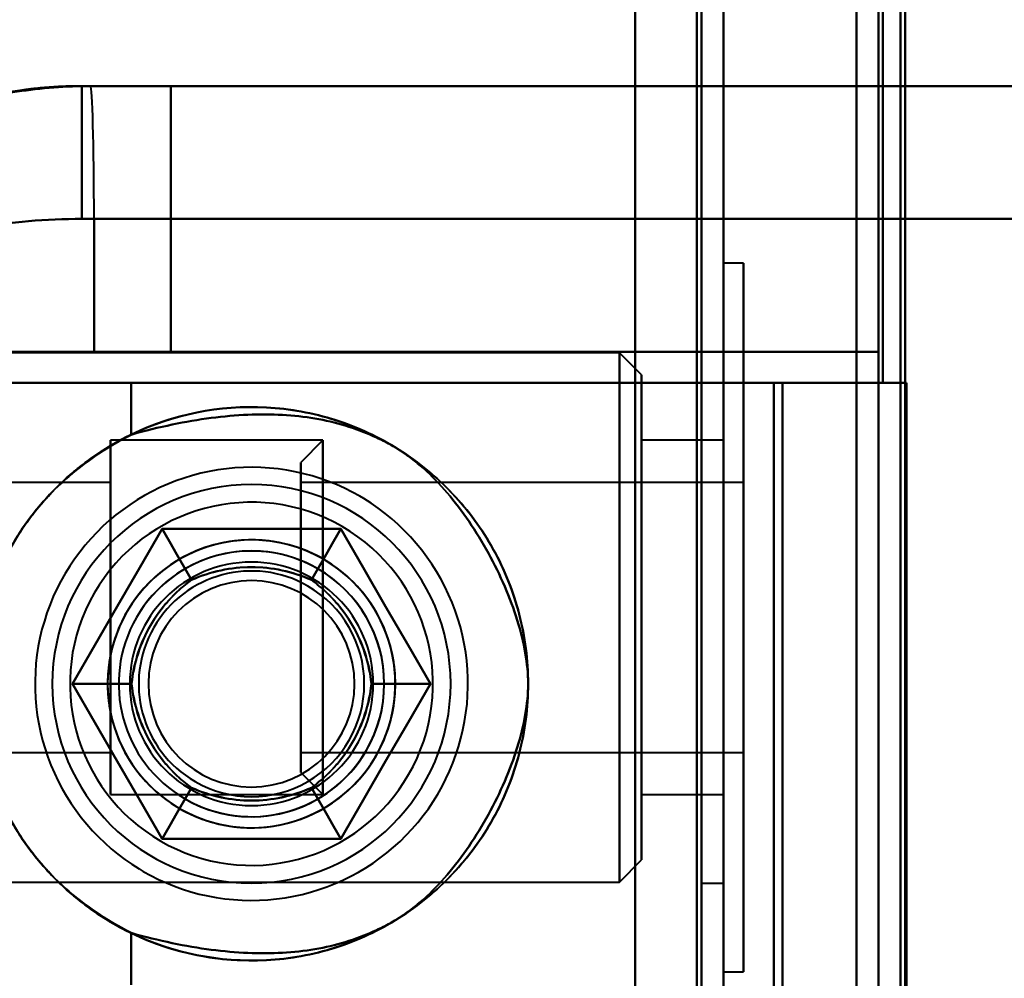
# Model space of a CAD drawing. Header units: millimetres. Extents: x -1321 to 1388, y -120 to 1267.
# Tile 70 of 88: x -436 to -414, y 955 to 977. Entities that reach past the tile are written whole.
import ezdxf

# ---------------------------------------------------------------- set-up
doc = ezdxf.new("R2010")
doc.units = ezdxf.units.MM
doc.layers.add('G-IMPT', color=8, linetype='Continuous', lineweight=40)

# ---------------------------------------------------------------- blocks, each defined once
blk = doc.blocks.new('NEXA 1500 CALQUES_dwg-769064-Droite')
at = {"layer": 'G-IMPT'}
for p, q in [((-420.5, 129.472), (-420.5, 1097.272)), ((-420.5, 129.472), (-420.5, 1097.272)), ((-417.5, 1062.772), (-417.5, 968.672)), ((-417, 1062.272), (-417, 129.472)), ((-421, 996.372), (-421, 971.372)), ((-421, 971.372), (-421, 996.372)), ((-420.5, 971.372), (-420.5, 996.372)), ((-420.5, 996.372), (-420.5, 971.372)), ((-435, 975.372), (-434.805, 975.372)), ((-434.805, 975.372), (-435, 975.372)), ((-435, 972.372), (-435, 975.372)), ((-435, 975.372), (-434.805, 975.372)), ((-435, 975.372), (-432.985, 975.372)), ((-435, 972.372), (-435, 975.372)), ((-435, 975.372), (-434.805, 975.372)), ((-435, 975.372), (-432.985, 975.372)), ((-432.985, 975.372), (-435, 975.372)), ((-434.805, 975.372), (-435, 975.372)), ((-432.985, 975.372), (-435, 975.372)), ((-434.805, 975.372), (-435, 975.372)), ((-434.805, 975.372), (-402, 975.372)), ((-434.805, 975.372), (-402, 975.372)), ((-402, 975.372), (-434.805, 975.372)), ((-402, 975.372), (-434.805, 975.372)), ((-435, 972.372), (-434.721, 972.372)), ((-435, 972.372), (-434.721, 972.372)), ((-434.721, 972.372), (-435, 972.372)), ((-434.721, 972.372), (-435, 972.372)), ((-434.721, 972.372), (-402.288, 972.372)), ((-434.721, 972.372), (-402.288, 972.372)), ((-402.288, 972.372), (-434.721, 972.372)), ((-402.288, 972.372), (-434.721, 972.372)), ((-421, 971.372), (-421, 946.372)), ((-421, 946.372), (-421, 971.372)), ((-420.05, 971.372), (-420.5, 971.372)), ((-420.05, 971.372), (-420.5, 971.372)), ((-420.5, 955.372), (-420.5, 971.372)), ((-420.5, 963.372), (-420.5, 971.372)), ((-420.5, 946.372), (-420.5, 971.372)), ((-420.5, 955.372), (-420.5, 971.372)), ((-420.5, 963.372), (-420.5, 971.372)), ((-420.5, 971.372), (-420.5, 963.372)), ((-420.5, 971.372), (-420.5, 963.372)), ((-420.5, 971.372), (-420.5, 946.372)), ((-420.05, 963.372), (-420.05, 971.372)), ((-420.05, 963.372), (-420.05, 971.372)), ((-420.05, 971.372), (-420.05, 955.372)), ((-420.05, 971.372), (-420.05, 963.372)), ((-420.05, 971.372), (-420.05, 955.372)), ((-420.05, 971.372), (-420.05, 963.372)), ((-422.85, 969.347), (-455.5, 969.347)), ((-422.85, 969.347), (-455.5, 969.347)), ((-444.165, 969.372), (-432.985, 969.372)), ((-444.165, 969.372), (-432.985, 969.372)), ((-432.985, 969.372), (-444.165, 969.372)), ((-432.985, 969.372), (-444.165, 969.372)), ((-434.721, 969.372), (-443.207, 969.372)), ((-443.207, 969.372), (-434.721, 969.372)), ((-434.721, 969.372), (-443.207, 969.372)), ((-443.207, 969.372), (-434.721, 969.372)), ((-417, 969.372), (-434.721, 969.372)), ((-434.721, 969.372), (-417, 969.372)), ((-417, 969.372), (-434.721, 969.372)), ((-434.721, 969.372), (-417, 969.372)), ((-422.35, 968.847), (-422.85, 969.347)), ((-422.35, 968.847), (-422.85, 969.347)), ((-422.85, 957.397), (-422.85, 969.347)), ((-422.85, 957.397), (-422.85, 969.347)), ((-422.85, 957.397), (-422.85, 969.347)), ((-422.85, 957.397), (-422.85, 969.347)), ((-422.85, 969.347), (-422.85, 957.397)), ((-422.85, 969.347), (-422.85, 957.397)), ((-422.85, 969.347), (-422.85, 957.397)), ((-422.85, 969.347), (-422.85, 957.397)), ((-420.5, 969.372), (-421, 969.372)), ((-420.5, 969.372), (-421, 969.372)), ((-421, 969.372), (-421, 963.372)), ((-421, 969.372), (-421, 963.372)), ((-421, 963.372), (-421, 969.372)), ((-421, 963.372), (-421, 969.372)), ((-420.5, 969.372), (-420.5, 963.372)), ((-420.5, 969.372), (-420.5, 957.372)), ((-420.5, 969.372), (-420.5, 957.372)), ((-420.5, 963.372), (-420.5, 969.372)), ((-420.5, 963.372), (-420.5, 969.372)), ((-420.5, 963.372), (-420.5, 969.372)), ((-422.35, 957.897), (-422.35, 968.847)), ((-422.35, 957.897), (-422.35, 968.847)), ((-422.35, 957.897), (-422.35, 968.847)), ((-422.35, 957.897), (-422.35, 968.847)), ((-422.35, 968.847), (-422.35, 957.897)), ((-422.35, 968.847), (-422.35, 957.897)), ((-422.35, 968.847), (-422.35, 957.897)), ((-422.35, 968.847), (-422.35, 957.897)), ((-442.984, 968.672), (-433.887, 968.672)), ((-442.984, 968.672), (-433.887, 968.672)), ((-433.887, 968.672), (-442.984, 968.672)), ((-433.887, 968.672), (-442.984, 968.672)), ((-433.887, 968.672), (-419.165, 968.672)), ((-433.887, 968.672), (-419.165, 968.672)), ((-419.165, 968.672), (-433.887, 968.672)), ((-419.165, 968.672), (-433.887, 968.672)), ((-416.9, 968.672), (-417.5, 968.672)), ((-417.5, 968.672), (-416.9, 968.672)), ((-417.5, 968.672), (-416.9, 968.672)), ((-416.9, 968.672), (-417.5, 968.672)), ((-429.55, 967.372), (-434.35, 967.372)), ((-429.55, 967.372), (-434.35, 967.372)), ((-434.35, 967.372), (-434.35, 967.241)), ((-434.35, 967.372), (-434.35, 959.504)), ((-434.35, 967.372), (-434.35, 959.504)), ((-434.35, 959.372), (-434.35, 967.372)), ((-434.35, 959.372), (-434.35, 967.372)), ((-434.35, 959.372), (-434.35, 967.372)), ((-434.35, 959.372), (-434.35, 967.372)), ((-434.35, 967.241), (-434.35, 959.372)), ((-434.35, 967.241), (-434.35, 959.372)), ((-429.55, 967.372), (-430.05, 966.872)), ((-429.55, 967.372), (-430.05, 966.872)), ((-429.55, 959.504), (-429.55, 967.372)), ((-429.55, 963.372), (-429.55, 967.372)), ((-429.55, 967.372), (-429.55, 959.504)), ((-429.55, 967.372), (-429.55, 963.372)), ((-429.55, 963.372), (-429.55, 967.241)), ((-429.55, 959.372), (-429.55, 967.241)), ((-429.55, 967.241), (-429.55, 963.372)), ((-429.55, 967.241), (-429.55, 959.372)), ((-420.5, 967.372), (-422.35, 967.372)), ((-420.5, 967.372), (-422.35, 967.372)), ((-422.35, 967.372), (-422.35, 959.372)), ((-422.35, 967.372), (-422.35, 959.372)), ((-422.35, 959.504), (-422.35, 967.372)), ((-422.35, 967.372), (-422.35, 959.372)), ((-422.35, 967.372), (-422.35, 959.372)), ((-422.35, 959.504), (-422.35, 967.372)), ((-422.35, 967.241), (-422.35, 967.372)), ((-422.35, 959.372), (-422.35, 967.241)), ((-422.35, 959.372), (-422.35, 967.241)), ((-420.5, 967.372), (-420.5, 959.504)), ((-420.5, 967.372), (-420.5, 959.504)), ((-420.5, 959.504), (-420.5, 967.372)), ((-420.5, 959.504), (-420.5, 967.372)), ((-420.5, 967.241), (-420.5, 959.372)), ((-420.5, 967.241), (-420.5, 959.372)), ((-420.5, 959.372), (-420.5, 967.241)), ((-420.5, 959.372), (-420.5, 967.241)), ((-430.05, 959.987), (-430.05, 966.872)), ((-430.05, 959.987), (-430.05, 966.872)), ((-430.05, 966.872), (-430.05, 959.987)), ((-430.05, 966.872), (-430.05, 959.987)), ((-430.05, 959.872), (-430.05, 966.757)), ((-430.05, 959.872), (-430.05, 966.757)), ((-430.05, 966.757), (-430.05, 959.872)), ((-430.05, 966.757), (-430.05, 959.872)), ((-434.35, 966.422), (-451.05, 966.422)), ((-434.35, 966.422), (-451.05, 966.422)), ((-434.35, 966.422), (-434.35, 960.322)), ((-434.35, 966.422), (-434.35, 960.322)), ((-434.35, 966.422), (-434.35, 960.322)), ((-434.35, 966.422), (-434.35, 960.322)), ((-434.35, 960.422), (-434.35, 966.422)), ((-434.35, 966.322), (-434.35, 966.422)), ((-434.35, 960.422), (-434.35, 966.422)), ((-434.35, 960.322), (-434.35, 966.322)), ((-434.35, 960.322), (-434.35, 966.322)), ((-420.05, 966.422), (-430.05, 966.422)), ((-420.05, 966.422), (-430.05, 966.422)), ((-430.05, 962.597), (-430.05, 966.422)), ((-430.05, 962.597), (-430.05, 966.422)), ((-430.05, 966.422), (-430.05, 964.147)), ((-430.05, 966.422), (-430.05, 960.422)), ((-430.05, 966.322), (-430.05, 960.322)), ((-430.05, 966.322), (-430.05, 962.597)), ((-420.05, 964.147), (-420.05, 966.422)), ((-420.05, 960.422), (-420.05, 966.422)), ((-420.05, 966.422), (-420.05, 962.597)), ((-420.05, 966.422), (-420.05, 962.597)), ((-420.05, 960.322), (-420.05, 966.322)), ((-420.05, 962.597), (-420.05, 966.322)), ((-430.05, 960.322), (-430.05, 964.147)), ((-430.05, 960.322), (-430.05, 964.147)), ((-430.05, 964.147), (-430.05, 960.422)), ((-420.05, 960.422), (-420.05, 964.147)), ((-420.05, 964.147), (-420.05, 960.322)), ((-420.05, 964.147), (-420.05, 960.322)), ((-429.55, 959.372), (-429.55, 963.372)), ((-429.55, 959.504), (-429.55, 963.372)), ((-429.55, 963.372), (-429.55, 959.372)), ((-429.55, 963.372), (-429.55, 959.504)), ((-421, 963.372), (-421, 957.372)), ((-421, 963.372), (-421, 957.372)), ((-421, 957.372), (-421, 963.372)), ((-421, 957.372), (-421, 963.372)), ((-420.5, 963.372), (-420.5, 957.372)), ((-420.5, 957.372), (-420.5, 963.372)), ((-420.5, 957.372), (-420.5, 963.372)), ((-420.5, 955.372), (-420.5, 963.372)), ((-420.5, 955.372), (-420.5, 963.372)), ((-420.5, 963.372), (-420.5, 955.372)), ((-420.5, 963.372), (-420.5, 955.372)), ((-420.05, 955.372), (-420.05, 963.372)), ((-420.05, 955.372), (-420.05, 963.372)), ((-420.05, 963.372), (-420.05, 955.372)), ((-420.05, 963.372), (-420.05, 955.372)), ((-430.05, 962.597), (-430.05, 960.322)), ((-420.05, 960.322), (-420.05, 962.597)), ((-451.05, 960.322), (-434.35, 960.322)), ((-451.05, 960.322), (-434.35, 960.322)), ((-434.35, 960.322), (-434.35, 960.422)), ((-430.05, 960.322), (-420.05, 960.322)), ((-430.05, 960.322), (-420.05, 960.322)), ((-430.05, 959.872), (-429.55, 959.372)), ((-430.05, 959.872), (-429.55, 959.372)), ((-434.35, 959.504), (-434.35, 959.372)), ((-422.35, 959.372), (-422.35, 959.504)), ((-434.35, 959.372), (-429.55, 959.372)), ((-434.35, 959.372), (-429.55, 959.372)), ((-422.35, 959.372), (-420.5, 959.372)), ((-422.35, 959.372), (-420.5, 959.372)), ((-422.85, 957.397), (-422.35, 957.897)), ((-422.85, 957.397), (-422.35, 957.897)), ((-455.5, 957.397), (-422.85, 957.397)), ((-455.5, 957.397), (-422.85, 957.397)), ((-421, 957.372), (-420.5, 957.372)), ((-421, 957.372), (-420.5, 957.372)), ((-420.5, 955.372), (-420.05, 955.372)), ((-420.5, 955.372), (-420.05, 955.372))]:
    blk.add_line(p, q, dxfattribs=at)
at = {"layer": 'G-IMPT', "flags": 128}
for points in [[(-422.5, 1097.772), (-422.5, 855.572), (-422.5, 613.372), (-422.5, 371.172), (-422.5, 128.972)], [(-422.5, 128.972), (-422.5, 371.172), (-422.5, 613.372), (-422.5, 855.572), (-422.5, 1097.772)], [(-422.5, 128.972), (-422.5, 371.172), (-422.5, 613.372), (-422.5, 855.572), (-422.5, 1097.772)], [(-422.5, 1097.772), (-422.5, 855.572), (-422.5, 613.372), (-422.5, 371.172), (-422.5, 128.972)], [(-422.5, 968.672), (-422.5, 1000.947), (-422.5, 1033.222), (-422.5, 1065.497), (-422.5, 1097.772)], [(-422.5, 1097.772), (-422.5, 1065.497), (-422.5, 1033.222), (-422.5, 1000.947), (-422.5, 968.672)], [(-422.5, 1097.772), (-422.5, 1065.497), (-422.5, 1033.222), (-422.5, 1000.947), (-422.5, 968.672)], [(-422.5, 968.672), (-422.5, 1000.947), (-422.5, 1033.222), (-422.5, 1065.497), (-422.5, 1097.772)], [(-422.5, 1097.272), (-422.5, 855.322), (-422.5, 613.372), (-422.5, 371.422), (-422.5, 129.472)], [(-422.5, 129.472), (-422.5, 371.422), (-422.5, 613.372), (-422.5, 855.322), (-422.5, 1097.272)], [(-422.5, 129.472), (-422.5, 371.422), (-422.5, 613.372), (-422.5, 855.322), (-422.5, 1097.272)], [(-422.5, 1097.272), (-422.5, 855.322), (-422.5, 613.372), (-422.5, 371.422), (-422.5, 129.472)], [(-422.5, 129.472), (-422.5, 371.422), (-422.5, 613.372), (-422.5, 855.322), (-422.5, 1097.272)], [(-422.5, 1097.272), (-422.5, 855.322), (-422.5, 613.372), (-422.5, 371.422), (-422.5, 129.472)], [(-422.5, 1097.272), (-422.5, 855.322), (-422.5, 613.372), (-422.5, 371.422), (-422.5, 129.472)], [(-422.5, 129.472), (-422.5, 371.422), (-422.5, 613.372), (-422.5, 855.322), (-422.5, 1097.272)], [(-421.1, 1097.272), (-421.1, 855.322), (-421.1, 613.372), (-421.1, 371.422), (-421.1, 129.472)], [(-421.1, 129.472), (-421.1, 371.422), (-421.1, 613.372), (-421.1, 855.322), (-421.1, 1097.272)], [(-421.1, 129.472), (-421.1, 371.422), (-421.1, 613.372), (-421.1, 855.322), (-421.1, 1097.272)], [(-421.1, 1097.272), (-421.1, 855.322), (-421.1, 613.372), (-421.1, 371.422), (-421.1, 129.472)], [(-421.1, 1097.272), (-421.1, 855.322), (-421.1, 613.372), (-421.1, 371.422), (-421.1, 129.472)], [(-421.1, 129.472), (-421.1, 371.422), (-421.1, 613.372), (-421.1, 855.322), (-421.1, 1097.272)], [(-421.1, 129.472), (-421.1, 371.422), (-421.1, 613.372), (-421.1, 855.322), (-421.1, 1097.272)], [(-421.1, 1097.272), (-421.1, 855.322), (-421.1, 613.372), (-421.1, 371.422), (-421.1, 129.472)], [(-421.1, 129.472), (-421.1, 371.422), (-421.1, 613.372), (-421.1, 855.322), (-421.1, 1097.272)], [(-421.1, 1097.272), (-421.1, 855.322), (-421.1, 613.372), (-421.1, 371.422), (-421.1, 129.472)], [(-421.1, 1097.272), (-421.1, 855.322), (-421.1, 613.372), (-421.1, 371.422), (-421.1, 129.472)], [(-421.1, 129.472), (-421.1, 371.422), (-421.1, 613.372), (-421.1, 855.322), (-421.1, 1097.272)], [(-421, 129.472), (-421, 371.422), (-421, 613.372), (-421, 855.322), (-421, 1097.272)], [(-421, 1097.272), (-421, 855.322), (-421, 613.372), (-421, 371.422), (-421, 129.472)], [(-421, 1097.272), (-421, 855.322), (-421, 613.372), (-421, 371.422), (-421, 129.472)], [(-421, 129.472), (-421, 371.422), (-421, 613.372), (-421, 855.322), (-421, 1097.272)], [(-420.5, 129.472), (-420.5, 371.422), (-420.5, 613.372), (-420.5, 855.322), (-420.5, 1097.272)], [(-420.5, 1097.272), (-420.5, 855.322), (-420.5, 613.372), (-420.5, 371.422), (-420.5, 129.472)], [(-420.5, 1097.272), (-420.5, 855.322), (-420.5, 613.372), (-420.5, 371.422), (-420.5, 129.472)], [(-420.5, 129.472), (-420.5, 371.422), (-420.5, 613.372), (-420.5, 855.322), (-420.5, 1097.272)], [(-420.5, 129.472), (-420.5, 371.422), (-420.5, 613.372), (-420.5, 855.322), (-420.5, 1097.272)], [(-420.5, 1097.272), (-420.5, 855.322), (-420.5, 613.372), (-420.5, 371.422), (-420.5, 129.472)], [(-420.5, 1097.272), (-420.5, 855.322), (-420.5, 613.372), (-420.5, 371.422), (-420.5, 129.472)], [(-420.5, 129.472), (-420.5, 371.422), (-420.5, 613.372), (-420.5, 855.322), (-420.5, 1097.272)], [(-417.5, 968.672), (-417.5, 992.197), (-417.5, 1015.722), (-417.5, 1039.247), (-417.5, 1062.772)], [(-417.5, 1062.772), (-417.5, 1039.247), (-417.5, 1015.722), (-417.5, 992.197), (-417.5, 968.672)], [(-417.5, 128.972), (-417.5, 362.422), (-417.5, 595.872), (-417.5, 829.322), (-417.5, 1062.772)], [(-417.5, 1062.772), (-417.5, 1039.247), (-417.5, 1015.722), (-417.5, 992.197), (-417.5, 968.672)], [(-417.5, 1062.772), (-417.5, 829.322), (-417.5, 595.872), (-417.5, 362.422), (-417.5, 128.972)], [(-417.5, 128.972), (-417.5, 362.422), (-417.5, 595.872), (-417.5, 829.322), (-417.5, 1062.772)], [(-417.5, 968.672), (-417.5, 992.197), (-417.5, 1015.722), (-417.5, 1039.247), (-417.5, 1062.772)], [(-417.5, 1062.772), (-417.5, 829.322), (-417.5, 595.872), (-417.5, 362.422), (-417.5, 128.972)], [(-417, 968.672), (-417, 992.197), (-417, 1015.722), (-417, 1039.247), (-417, 1062.772)], [(-417, 1062.772), (-417, 1039.247), (-417, 1015.722), (-417, 992.197), (-417, 968.672)], [(-416.9, 1062.772), (-416.9, 1039.247), (-416.9, 1015.722), (-416.9, 992.197), (-416.9, 968.672)], [(-416.9, 968.672), (-416.9, 992.197), (-416.9, 1015.722), (-416.9, 1039.247), (-416.9, 1062.772)], [(-416.9, 968.672), (-416.9, 992.197), (-416.9, 1015.722), (-416.9, 1039.247), (-416.9, 1062.772)], [(-416.9, 1062.772), (-416.9, 1039.247), (-416.9, 1015.722), (-416.9, 992.197), (-416.9, 968.672)], [(-416.9, 1062.772), (-416.9, 1039.247), (-416.9, 1015.722), (-416.9, 992.197), (-416.9, 968.672)], [(-416.9, 968.672), (-416.9, 992.197), (-416.9, 1015.722), (-416.9, 1039.247), (-416.9, 1062.772)], [(-417, 1062.272), (-417, 1038.872), (-417, 1015.472), (-417, 992.072), (-417, 968.672)], [(-417, 968.672), (-417, 992.072), (-417, 1015.472), (-417, 1038.872), (-417, 1062.272)], [(-417, 1062.272), (-417, 1038.872), (-417, 1015.472), (-417, 992.072), (-417, 968.672)], [(-417, 968.672), (-417, 992.072), (-417, 1015.472), (-417, 1038.872), (-417, 1062.272)], [(-417, 129.472), (-417, 362.672), (-417, 595.872), (-417, 829.072), (-417, 1062.272)], [(-417, 1062.272), (-417, 829.072), (-417, 595.872), (-417, 362.672), (-417, 129.472)], [(-417, 1062.272), (-417, 829.072), (-417, 595.872), (-417, 362.672), (-417, 129.472)], [(-417, 129.472), (-417, 362.672), (-417, 595.872), (-417, 829.072), (-417, 1062.272)], [(-417, 129.472), (-417, 362.672), (-417, 595.872), (-417, 829.072), (-417, 1062.272)], [(-417, 1062.272), (-417, 829.072), (-417, 595.872), (-417, 362.672), (-417, 129.472)], [(-417, 129.472), (-417, 362.672), (-417, 595.872), (-417, 829.072), (-417, 1062.272)], [(-417, 1062.272), (-417, 829.072), (-417, 595.872), (-417, 362.672), (-417, 129.472)], [(-416.5, 129.472), (-416.5, 362.672), (-416.5, 595.872), (-416.5, 829.072), (-416.5, 1062.272)], [(-416.5, 1062.272), (-416.5, 1038.872), (-416.5, 1015.472), (-416.5, 992.072), (-416.5, 968.672)], [(-416.5, 968.672), (-416.5, 992.072), (-416.5, 1015.472), (-416.5, 1038.872), (-416.5, 1062.272)], [(-416.5, 1062.272), (-416.5, 1038.872), (-416.5, 1015.472), (-416.5, 992.072), (-416.5, 968.672)], [(-416.5, 968.672), (-416.5, 992.072), (-416.5, 1015.472), (-416.5, 1038.872), (-416.5, 1062.272)], [(-416.5, 1062.272), (-416.5, 829.072), (-416.5, 595.872), (-416.5, 362.672), (-416.5, 129.472)], [(-416.4, 1062.272), (-416.4, 829.072), (-416.4, 595.872), (-416.4, 362.672), (-416.4, 129.472)], [(-416.4, 129.472), (-416.4, 362.672), (-416.4, 595.872), (-416.4, 829.072), (-416.4, 1062.272)], [(-416.4, 1062.272), (-416.4, 837.047), (-416.4, 611.822), (-416.4, 386.597), (-416.4, 161.372)], [(-416.4, 161.372), (-416.4, 386.597), (-416.4, 611.822), (-416.4, 837.047), (-416.4, 1062.272)], [(-416.4, 161.372), (-416.4, 386.597), (-416.4, 611.822), (-416.4, 837.047), (-416.4, 1062.272)], [(-416.4, 1062.272), (-416.4, 837.047), (-416.4, 611.822), (-416.4, 386.597), (-416.4, 161.372)], [(-434.805, 975.372), (-420.183, 975.372), (-405.601, 975.372), (-402, 975.372)], [(-402, 975.372), (-416.569, 975.372), (-431.182, 975.372), (-434.805, 975.372)], [(-432.985, 969.372), (-432.985, 970.872), (-432.985, 972.372), (-432.985, 973.872), (-432.985, 975.372)], [(-410, 975.372), (-415.746, 975.372), (-421.492, 975.372), (-427.238, 975.372), (-432.985, 975.372)], [(-432.985, 975.372), (-432.985, 973.872), (-432.985, 972.372), (-432.985, 970.872), (-432.985, 969.372)], [(-432.985, 975.372), (-432.985, 973.872), (-432.985, 972.372), (-432.985, 970.872), (-432.985, 969.372)], [(-432.985, 969.372), (-432.985, 970.872), (-432.985, 972.372), (-432.985, 973.872), (-432.985, 975.372)], [(-432.985, 975.372), (-427.238, 975.372), (-421.492, 975.372), (-415.746, 975.372), (-410, 975.372)], [(-432.985, 975.372), (-427.238, 975.372), (-421.492, 975.372), (-415.746, 975.372), (-410, 975.372)], [(-410, 975.372), (-415.746, 975.372), (-421.492, 975.372), (-427.238, 975.372), (-432.985, 975.372)], [(-434.721, 972.372), (-434.721, 971.622), (-434.721, 970.872), (-434.721, 970.122), (-434.721, 969.372)], [(-434.721, 969.372), (-434.721, 970.122), (-434.721, 970.872), (-434.721, 971.622), (-434.721, 972.372)], [(-434.721, 972.372), (-434.721, 971.622), (-434.721, 970.872), (-434.721, 970.122), (-434.721, 969.372)], [(-434.721, 969.372), (-434.721, 970.122), (-434.721, 970.872), (-434.721, 971.622), (-434.721, 972.372)], [(-417, 969.372), (-420.996, 969.372), (-424.992, 969.372), (-428.988, 969.372), (-432.985, 969.372)], [(-432.985, 969.372), (-428.988, 969.372), (-424.992, 969.372), (-420.996, 969.372), (-417, 969.372)], [(-432.985, 969.372), (-428.988, 969.372), (-424.992, 969.372), (-420.996, 969.372), (-417, 969.372)], [(-417, 969.372), (-420.996, 969.372), (-424.992, 969.372), (-428.988, 969.372), (-432.985, 969.372)], [(-417, 954.372), (-417, 958.122), (-417, 961.872), (-417, 965.622), (-417, 969.372)], [(-417, 954.372), (-417, 958.122), (-417, 961.872), (-417, 965.622), (-417, 969.372)], [(-417, 969.372), (-417, 965.622), (-417, 961.872), (-417, 958.122), (-417, 954.372)], [(-417, 969.372), (-417, 965.622), (-417, 961.872), (-417, 958.122), (-417, 954.372)], [(-417, 969.372), (-417, 965.622), (-417, 961.872), (-417, 958.122), (-417, 954.372)], [(-417, 954.372), (-417, 958.122), (-417, 961.872), (-417, 965.622), (-417, 969.372)], [(-417, 969.372), (-417, 965.622), (-417, 961.872), (-417, 958.122), (-417, 954.372)], [(-417, 954.372), (-417, 958.122), (-417, 961.872), (-417, 965.622), (-417, 969.372)], [(-422.5, 968.672), (-427.776, 968.672), (-433.052, 968.672), (-438.329, 968.672), (-443.605, 968.672)], [(-443.605, 968.672), (-438.329, 968.672), (-433.052, 968.672), (-427.776, 968.672), (-422.5, 968.672)], [(-443.605, 968.672), (-438.329, 968.672), (-433.052, 968.672), (-427.776, 968.672), (-422.5, 968.672)], [(-422.5, 968.672), (-427.776, 968.672), (-433.052, 968.672), (-438.329, 968.672), (-443.605, 968.672)], [(-433.887, 968.672), (-433.887, 968.379), (-433.887, 968.085), (-433.887, 967.792), (-433.887, 967.499)], [(-433.887, 967.499), (-433.887, 967.792), (-433.887, 968.085), (-433.887, 968.379), (-433.887, 968.672)], [(-433.887, 968.672), (-433.887, 968.379), (-433.887, 968.085), (-433.887, 967.792), (-433.887, 967.499)], [(-433.887, 967.499), (-433.887, 967.792), (-433.887, 968.085), (-433.887, 968.379), (-433.887, 968.672)], [(-422.5, 903.072), (-422.5, 919.472), (-422.5, 935.872), (-422.5, 952.272), (-422.5, 968.672)], [(-422.5, 968.672), (-422.5, 952.272), (-422.5, 935.872), (-422.5, 919.472), (-422.5, 903.072)], [(-419.365, 968.672), (-420.149, 968.672), (-420.933, 968.672), (-421.716, 968.672), (-422.5, 968.672)], [(-422.5, 968.672), (-422.5, 952.272), (-422.5, 935.872), (-422.5, 919.472), (-422.5, 903.072)], [(-422.5, 903.072), (-422.5, 919.472), (-422.5, 935.872), (-422.5, 952.272), (-422.5, 968.672)], [(-422.5, 968.672), (-421.716, 968.672), (-420.933, 968.672), (-420.149, 968.672), (-419.365, 968.672)], [(-422.5, 968.672), (-421.716, 968.672), (-420.933, 968.672), (-420.149, 968.672), (-419.365, 968.672)], [(-419.365, 968.672), (-420.149, 968.672), (-420.933, 968.672), (-421.716, 968.672), (-422.5, 968.672)], [(-419.365, 968.672), (-419.365, 952.272), (-419.365, 935.872), (-419.365, 919.472), (-419.365, 903.072)], [(-419.365, 903.072), (-419.365, 919.472), (-419.365, 935.872), (-419.365, 952.272), (-419.365, 968.672)], [(-419.365, 903.072), (-419.365, 919.472), (-419.365, 935.872), (-419.365, 952.272), (-419.365, 968.672)], [(-419.365, 968.672), (-419.365, 952.272), (-419.365, 935.872), (-419.365, 919.472), (-419.365, 903.072)], [(-419.365, 903.072), (-419.365, 919.472), (-419.365, 935.872), (-419.365, 952.272), (-419.365, 968.672)], [(-419.365, 968.672), (-419.365, 952.272), (-419.365, 935.872), (-419.365, 919.472), (-419.365, 903.072)], [(-417.5, 968.672), (-417.966, 968.672), (-418.433, 968.672), (-418.899, 968.672), (-419.365, 968.672)], [(-419.365, 968.672), (-419.365, 952.272), (-419.365, 935.872), (-419.365, 919.472), (-419.365, 903.072)], [(-419.365, 968.672), (-418.899, 968.672), (-418.433, 968.672), (-417.966, 968.672), (-417.5, 968.672)], [(-419.365, 968.672), (-418.899, 968.672), (-418.433, 968.672), (-417.966, 968.672), (-417.5, 968.672)], [(-419.365, 903.072), (-419.365, 919.472), (-419.365, 935.872), (-419.365, 952.272), (-419.365, 968.672)], [(-417.5, 968.672), (-417.966, 968.672), (-418.433, 968.672), (-418.899, 968.672), (-419.365, 968.672)], [(-419.165, 968.672), (-419.165, 965.272), (-419.165, 961.872), (-419.165, 958.472), (-419.165, 955.072)], [(-419.165, 955.072), (-419.165, 958.472), (-419.165, 961.872), (-419.165, 965.272), (-419.165, 968.672)], [(-419.165, 955.072), (-419.165, 958.472), (-419.165, 961.872), (-419.165, 965.272), (-419.165, 968.672)], [(-419.165, 968.672), (-419.165, 952.272), (-419.165, 935.872), (-419.165, 919.472), (-419.165, 903.072)], [(-416.9, 968.672), (-417.466, 968.672), (-418.033, 968.672), (-418.599, 968.672), (-419.165, 968.672)], [(-419.165, 903.072), (-419.165, 919.472), (-419.165, 935.872), (-419.165, 952.272), (-419.165, 968.672)], [(-419.165, 968.672), (-419.165, 965.272), (-419.165, 961.872), (-419.165, 958.472), (-419.165, 955.072)], [(-419.165, 968.672), (-418.599, 968.672), (-418.033, 968.672), (-417.466, 968.672), (-416.9, 968.672)], [(-419.165, 968.672), (-418.599, 968.672), (-418.033, 968.672), (-417.466, 968.672), (-416.9, 968.672)], [(-419.165, 903.072), (-419.165, 919.472), (-419.165, 935.872), (-419.165, 952.272), (-419.165, 968.672)], [(-416.9, 968.672), (-417.466, 968.672), (-418.033, 968.672), (-418.599, 968.672), (-419.165, 968.672)], [(-419.165, 968.672), (-419.165, 952.272), (-419.165, 935.872), (-419.165, 919.472), (-419.165, 903.072)], [(-417.5, 903.072), (-417.5, 919.472), (-417.5, 935.872), (-417.5, 952.272), (-417.5, 968.672)], [(-417.5, 968.672), (-417.5, 952.272), (-417.5, 935.872), (-417.5, 919.472), (-417.5, 903.072)], [(-417.5, 968.672), (-417.5, 952.272), (-417.5, 935.872), (-417.5, 919.472), (-417.5, 903.072)], [(-417.5, 903.072), (-417.5, 919.472), (-417.5, 935.872), (-417.5, 952.272), (-417.5, 968.672)], [(-417, 968.672), (-416.875, 968.672), (-416.75, 968.672), (-416.625, 968.672), (-416.5, 968.672)], [(-416.5, 968.672), (-416.625, 968.672), (-416.75, 968.672), (-416.875, 968.672), (-417, 968.672)], [(-416.95, 968.672), (-416.963, 968.672), (-416.975, 968.672), (-416.988, 968.672), (-417, 968.672)], [(-417, 968.672), (-416.875, 968.672), (-416.75, 968.672), (-416.625, 968.672), (-416.5, 968.672)], [(-416.5, 968.672), (-416.625, 968.672), (-416.75, 968.672), (-416.875, 968.672), (-417, 968.672)], [(-417, 968.672), (-416.988, 968.672), (-416.975, 968.672), (-416.963, 968.672), (-416.95, 968.672)], [(-416.365, 968.672), (-416.511, 968.672), (-416.658, 968.672), (-416.804, 968.672), (-416.95, 968.672)], [(-416.95, 968.672), (-416.804, 968.672), (-416.658, 968.672), (-416.511, 968.672), (-416.365, 968.672)], [(-416.9, 968.672), (-416.766, 968.672), (-416.633, 968.672), (-416.499, 968.672), (-416.365, 968.672)], [(-416.365, 968.672), (-416.499, 968.672), (-416.633, 968.672), (-416.766, 968.672), (-416.9, 968.672)], [(-416.5, 968.672), (-416.5, 952.272), (-416.5, 935.872), (-416.5, 919.472), (-416.5, 903.072)], [(-416.5, 903.072), (-416.5, 919.472), (-416.5, 935.872), (-416.5, 952.272), (-416.5, 968.672)], [(-416.5, 968.672), (-416.483, 968.672), (-416.466, 968.672), (-416.449, 968.672), (-416.433, 968.672)], [(-416.433, 968.672), (-416.449, 968.672), (-416.466, 968.672), (-416.483, 968.672), (-416.5, 968.672)], [(-416.433, 968.672), (-416.416, 968.672), (-416.399, 968.672), (-416.382, 968.672), (-416.365, 968.672)], [(-416.365, 968.672), (-416.382, 968.672), (-416.399, 968.672), (-416.416, 968.672), (-416.433, 968.672)], [(-416.365, 903.072), (-416.365, 919.472), (-416.365, 935.872), (-416.365, 952.272), (-416.365, 968.672)], [(-416.365, 968.672), (-416.365, 952.272), (-416.365, 935.872), (-416.365, 919.472), (-416.365, 903.072)], [(-416.365, 968.672), (-416.365, 952.272), (-416.365, 935.872), (-416.365, 919.472), (-416.365, 903.072)], [(-416.365, 903.072), (-416.365, 919.472), (-416.365, 935.872), (-416.365, 952.272), (-416.365, 968.672)], [(-416.365, 968.672), (-416.365, 952.272), (-416.365, 935.872), (-416.365, 919.472), (-416.365, 903.072)], [(-416.365, 903.072), (-416.365, 919.472), (-416.365, 935.872), (-416.365, 952.272), (-416.365, 968.672)], [(-428.72, 966.108), (-428.891, 966.202), (-429.066, 966.289), (-429.245, 966.37), (-429.426, 966.443), (-429.61, 966.509), (-429.797, 966.567), (-429.986, 966.618), (-430.176, 966.662), (-430.369, 966.697), (-430.562, 966.725), (-430.757, 966.746), (-430.952, 966.758), (-431.148, 966.763), (-431.343, 966.759), (-431.538, 966.748), (-431.733, 966.73), (-431.927, 966.703), (-432.119, 966.669), (-432.311, 966.627), (-432.5, 966.577), (-432.687, 966.52), (-432.871, 966.455), (-433.053, 966.384), (-433.232, 966.304), (-433.408, 966.218), (-433.58, 966.125), (-433.748, 966.025), (-433.912, 965.918), (-434.072, 965.805), (-434.227, 965.686), (-434.377, 965.561), (-434.521, 965.429), (-434.661, 965.292), (-434.795, 965.15), (-434.923, 965.002), (-435.045, 964.849), (-435.161, 964.691), (-435.271, 964.529), (-435.374, 964.363), (-435.47, 964.193), (-435.559, 964.019), (-435.642, 963.841), (-435.717, 963.661), (-435.785, 963.477), (-435.845, 963.291), (-435.898, 963.103), (-435.944, 962.913), (-435.981, 962.721), (-436.011, 962.528), (-436.034, 962.333), (-436.048, 962.138), (-436.055, 961.943), (-436.054, 961.747), (-436.045, 961.552), (-436.028, 961.357), (-436.004, 961.163), (-435.972, 960.97), (-435.932, 960.778), (-435.884, 960.589), (-435.829, 960.401), (-435.766, 960.216), (-435.696, 960.033), (-435.619, 959.853), (-435.535, 959.677), (-435.444, 959.504), (-435.346, 959.334), (-435.241, 959.169), (-435.129, 959.009), (-435.012, 958.852), (-434.888, 958.701), (-434.758, 958.555), (-434.622, 958.414), (-434.481, 958.278), (-434.335, 958.148), (-434.184, 958.025), (-434.027, 957.907), (-433.866, 957.796), (-433.701, 957.691), (-433.61, 957.637)], [(-433.61, 957.637), (-433.439, 957.543), (-433.264, 957.455), (-433.086, 957.375), (-432.904, 957.302), (-432.72, 957.236), (-432.534, 957.177), (-432.345, 957.126), (-432.154, 957.083), (-431.962, 957.047), (-431.768, 957.019), (-431.574, 956.999), (-431.378, 956.987), (-431.183, 956.982), (-430.987, 956.985), (-430.792, 956.996), (-430.597, 957.015), (-430.403, 957.042), (-430.211, 957.076), (-430.02, 957.118), (-429.831, 957.168), (-429.644, 957.225), (-429.459, 957.289), (-429.277, 957.361), (-429.098, 957.44), (-428.922, 957.526), (-428.75, 957.62), (-428.582, 957.72), (-428.418, 957.826), (-428.259, 957.939), (-428.104, 958.059), (-427.954, 958.184), (-427.809, 958.315), (-427.669, 958.453), (-427.535, 958.595), (-427.407, 958.743), (-427.285, 958.896), (-427.169, 959.053), (-427.06, 959.215), (-426.957, 959.382), (-426.86, 959.552), (-426.771, 959.726), (-426.689, 959.903), (-426.613, 960.084), (-426.546, 960.267), (-426.485, 960.453), (-426.432, 960.642), (-426.387, 960.832), (-426.349, 961.024), (-426.319, 961.217), (-426.296, 961.411), (-426.282, 961.606), (-426.275, 961.802), (-426.276, 961.998), (-426.285, 962.193), (-426.302, 962.388), (-426.326, 962.582), (-426.359, 962.775), (-426.399, 962.966), (-426.446, 963.156), (-426.501, 963.344), (-426.564, 963.529), (-426.634, 963.712), (-426.711, 963.891), (-426.795, 964.068), (-426.887, 964.241), (-426.985, 964.41), (-427.09, 964.575), (-427.201, 964.736), (-427.319, 964.892), (-427.442, 965.044), (-427.572, 965.19), (-427.708, 965.331), (-427.849, 965.467), (-427.995, 965.596), (-428.147, 965.72), (-428.303, 965.838), (-428.464, 965.949), (-428.629, 966.054), (-428.72, 966.108)], [(-433.186, 965.372), (-433.691, 964.497), (-434.196, 963.622), (-434.701, 962.747), (-435.207, 961.872)], [(-435.207, 961.872), (-434.701, 962.747), (-434.196, 963.622), (-433.691, 964.497), (-433.186, 965.372)], [(-433.186, 965.372), (-433.691, 964.497), (-434.196, 963.622), (-434.701, 962.747), (-435.207, 961.872)], [(-433.186, 965.372), (-433.691, 964.497), (-434.196, 963.622), (-434.701, 962.747), (-435.207, 961.872)], [(-435.207, 961.872), (-434.701, 962.747), (-434.196, 963.622), (-433.691, 964.497), (-433.186, 965.372)], [(-435.207, 961.872), (-434.701, 962.747), (-434.196, 963.622), (-433.691, 964.497), (-433.186, 965.372)], [(-429.144, 965.372), (-430.155, 965.372), (-431.165, 965.372), (-432.176, 965.372), (-433.186, 965.372)], [(-433.186, 965.372), (-433.019, 965.084), (-432.853, 964.795), (-432.686, 964.507), (-432.52, 964.218)], [(-432.52, 964.218), (-432.686, 964.507), (-432.853, 964.795), (-433.019, 965.084), (-433.186, 965.372)], [(-433.186, 965.372), (-432.176, 965.372), (-431.165, 965.372), (-430.155, 965.372), (-429.144, 965.372)], [(-429.144, 965.372), (-430.155, 965.372), (-431.165, 965.372), (-432.176, 965.372), (-433.186, 965.372)], [(-429.144, 965.372), (-430.155, 965.372), (-431.165, 965.372), (-432.176, 965.372), (-433.186, 965.372)], [(-433.186, 965.372), (-432.176, 965.372), (-431.165, 965.372), (-430.155, 965.372), (-429.144, 965.372)], [(-433.186, 965.372), (-432.176, 965.372), (-431.165, 965.372), (-430.155, 965.372), (-429.144, 965.372)], [(-429.144, 965.372), (-429.311, 965.084), (-429.478, 964.795), (-429.644, 964.507), (-429.811, 964.218)], [(-429.811, 964.218), (-429.644, 964.507), (-429.478, 964.795), (-429.311, 965.084), (-429.144, 965.372)], [(-427.124, 961.872), (-427.629, 962.747), (-428.134, 963.622), (-428.639, 964.497), (-429.144, 965.372)], [(-429.144, 965.372), (-428.639, 964.497), (-428.134, 963.622), (-427.629, 962.747), (-427.124, 961.872)], [(-427.124, 961.872), (-427.629, 962.747), (-428.134, 963.622), (-428.639, 964.497), (-429.144, 965.372)], [(-427.124, 961.872), (-427.629, 962.747), (-428.134, 963.622), (-428.639, 964.497), (-429.144, 965.372)], [(-429.144, 965.372), (-428.639, 964.497), (-428.134, 963.622), (-427.629, 962.747), (-427.124, 961.872)], [(-429.144, 965.372), (-428.639, 964.497), (-428.134, 963.622), (-427.629, 962.747), (-427.124, 961.872)], [(-433.874, 961.872), (-434.207, 961.872), (-434.54, 961.872), (-434.873, 961.872), (-435.207, 961.872)], [(-435.207, 961.872), (-434.701, 960.997), (-434.196, 960.122), (-433.691, 959.247), (-433.186, 958.372)], [(-435.207, 961.872), (-434.873, 961.872), (-434.54, 961.872), (-434.207, 961.872), (-433.874, 961.872)], [(-433.186, 958.372), (-433.691, 959.247), (-434.196, 960.122), (-434.701, 960.997), (-435.207, 961.872)], [(-435.207, 961.872), (-434.701, 960.997), (-434.196, 960.122), (-433.691, 959.247), (-433.186, 958.372)], [(-435.207, 961.872), (-434.701, 960.997), (-434.196, 960.122), (-433.691, 959.247), (-433.186, 958.372)], [(-433.186, 958.372), (-433.691, 959.247), (-434.196, 960.122), (-434.701, 960.997), (-435.207, 961.872)], [(-433.186, 958.372), (-433.691, 959.247), (-434.196, 960.122), (-434.701, 960.997), (-435.207, 961.872)], [(-429.144, 958.372), (-428.639, 959.247), (-428.134, 960.122), (-427.629, 960.997), (-427.124, 961.872)], [(-427.124, 961.872), (-427.629, 960.997), (-428.134, 960.122), (-428.639, 959.247), (-429.144, 958.372)], [(-429.144, 958.372), (-428.639, 959.247), (-428.134, 960.122), (-427.629, 960.997), (-427.124, 961.872)], [(-429.144, 958.372), (-428.639, 959.247), (-428.134, 960.122), (-427.629, 960.997), (-427.124, 961.872)], [(-427.124, 961.872), (-427.629, 960.997), (-428.134, 960.122), (-428.639, 959.247), (-429.144, 958.372)], [(-427.124, 961.872), (-427.629, 960.997), (-428.134, 960.122), (-428.639, 959.247), (-429.144, 958.372)], [(-427.124, 961.872), (-427.457, 961.872), (-427.79, 961.872), (-428.123, 961.872), (-428.456, 961.872)], [(-428.456, 961.872), (-428.123, 961.872), (-427.79, 961.872), (-427.457, 961.872), (-427.124, 961.872)], [(-433.186, 958.372), (-433.019, 958.661), (-432.853, 958.949), (-432.686, 959.238), (-432.52, 959.526)], [(-432.52, 959.526), (-432.686, 959.238), (-432.853, 958.949), (-433.019, 958.661), (-433.186, 958.372)], [(-429.144, 958.372), (-429.311, 958.661), (-429.478, 958.949), (-429.644, 959.238), (-429.811, 959.526)], [(-429.811, 959.526), (-429.644, 959.238), (-429.478, 958.949), (-429.311, 958.661), (-429.144, 958.372)], [(-433.186, 958.372), (-432.176, 958.372), (-431.165, 958.372), (-430.155, 958.372), (-429.144, 958.372)], [(-429.144, 958.372), (-430.155, 958.372), (-431.165, 958.372), (-432.176, 958.372), (-433.186, 958.372)], [(-433.186, 958.372), (-432.176, 958.372), (-431.165, 958.372), (-430.155, 958.372), (-429.144, 958.372)], [(-433.186, 958.372), (-432.176, 958.372), (-431.165, 958.372), (-430.155, 958.372), (-429.144, 958.372)], [(-429.144, 958.372), (-430.155, 958.372), (-431.165, 958.372), (-432.176, 958.372), (-433.186, 958.372)], [(-429.144, 958.372), (-430.155, 958.372), (-431.165, 958.372), (-432.176, 958.372), (-433.186, 958.372)], [(-433.887, 956.246), (-433.887, 955.953), (-433.887, 955.659), (-433.887, 955.366), (-433.887, 955.072)], [(-433.887, 955.072), (-433.887, 955.366), (-433.887, 955.659), (-433.887, 955.953), (-433.887, 956.246)], [(-433.887, 956.246), (-433.887, 955.953), (-433.887, 955.659), (-433.887, 955.366), (-433.887, 955.072)], [(-433.887, 955.072), (-433.887, 955.366), (-433.887, 955.659), (-433.887, 955.953), (-433.887, 956.246)]]:
    blk.add_lwpolyline(points, dxfattribs=at)
at = {"layer": 'G-IMPT'}
for radius, start, end in [(6.25, 0, 180), (6.25, 0, 180), (6.25, 360, 180), (6.25, 0, 180), (4.5, 0, 180), (4.5, 0, 180), (4.5, 0, 180), (4.5, 0, 180), (4.1, 60, 240), (4.1, 60, 240), (4.1, 330, 60), (4.1, 330, 60), (3.25, 60, 180), (3.25, 60, 240), (3.25, 0, 180), (3.25, 330, 150), (3, 60, 240), (3, 330, 150), (3, 330, 150), (3, 330, 150), (2.75, 0, 180), (2.75, 0, 180), (2.75, 0, 180), (2.75, 0, 180), (2.75, 360, 180), (2.75, 0, 180), (2.75, 0, 180), (2.75, 0, 180), (3.25, 240, 60), (3.25, 330, 60), (2.548, 60, 240), (2.548, 60, 240), (2.548, 60, 240), (2.548, 60, 240), (3, 240, 60), (2.33, 95.716, 275.716), (2.33, 95.716, 275.716), (2.33, 95.716, 275.716), (2.33, 95.716, 275.716), (2.33, 275.716, 95.716), (2.33, 275.716, 95.716), (2.33, 275.716, 95.716), (2.33, 275.716, 95.716), (2.548, 240, 60), (2.548, 240, 60), (2.548, 240, 60), (2.548, 240, 60), (3.25, 150, 330), (3, 150, 330), (3, 150, 240), (3, 150, 330), (6.25, 180, 0), (6.25, 180, 0), (6.25, 180, 360), (6.25, 180, 0), (4.5, 180, 0), (4.5, 180, 360), (4.5, 180, 0), (4.5, 180, 0), (3.25, 180, 240), (3.25, 180, 0), (2.75, 180, 0), (2.75, 180, 0), (2.75, 180, 0), (2.75, 180, 0), (2.75, 180, 0), (2.75, 180, 0), (2.75, 180, 0), (2.75, 180, 0), (3, 240, 330), (3.25, 240, 330), (4.1, 240, 330), (4.1, 240, 330)]:
    blk.add_arc((-431.165, 961.872), radius, start, end, dxfattribs=at)
blk.add_ellipse((-434.805, 972.372), major_axis=(0, 3), ratio=0.027856, start_param=4.712389, end_param=6.283185, dxfattribs=at)
blk.add_ellipse((-434.805, 972.372), major_axis=(0, 3), ratio=0.027856, start_param=4.712389, end_param=6.283185, dxfattribs=at)
blk.add_ellipse((-434.805, 972.372), major_axis=(0, 3), ratio=0.027856, start_param=4.712389, end_param=6.283185, dxfattribs=at)
blk.add_ellipse((-434.805, 972.372), major_axis=(0, 3), ratio=0.027856, start_param=4.712389, end_param=6.283185, dxfattribs=at)
for points in [[(-444.165, 969.372), (-443.779, 970.258), (-442.748, 971.916), (-440.554, 973.857), (-437.898, 975.09), (-435.966, 975.372), (-435, 975.372)], [(-435, 975.372), (-435.966, 975.372), (-437.898, 975.09), (-440.554, 973.857), (-442.748, 971.916), (-443.779, 970.258), (-444.165, 969.372)], [(-435, 975.372), (-435, 975.372), (-435, 975.22), (-435, 974.561), (-435, 973.5), (-435, 972.726), (-435, 972.372)], [(-435, 972.372), (-435, 972.726), (-435, 973.5), (-435, 974.561), (-435, 975.22), (-435, 975.372), (-435, 975.372)], [(-443.207, 969.372), (-442.748, 969.839), (-441.672, 970.67), (-439.674, 971.632), (-437.406, 972.238), (-435.802, 972.371), (-435, 972.372)], [(-435, 972.372), (-435.802, 972.368), (-437.406, 972.233), (-439.674, 971.632), (-441.672, 970.675), (-442.748, 969.841), (-443.207, 969.372)], [(-435, 972.372), (-436.604, 972.372), (-439.811, 971.821), (-442.29, 970.294), (-443.206, 969.372)], [(-429.811, 964.218), (-430.244, 964.411), (-431.165, 964.604), (-432.086, 964.411), (-432.52, 964.218)], [(-432.52, 964.218), (-432.094, 964.41), (-431.165, 964.606), (-430.236, 964.41), (-429.811, 964.218)], [(-432.52, 964.218), (-432.904, 963.939), (-433.531, 963.239), (-433.824, 962.345), (-433.874, 961.872)], [(-433.874, 961.872), (-433.828, 962.336), (-433.532, 963.239), (-432.898, 963.946), (-432.52, 964.218)], [(-428.456, 961.872), (-428.506, 962.344), (-428.799, 963.238), (-429.427, 963.939), (-429.811, 964.218)], [(-429.811, 964.218), (-429.432, 963.946), (-428.798, 963.239), (-428.502, 962.336), (-428.456, 961.872)], [(-433.874, 961.872), (-433.824, 961.4), (-433.531, 960.506), (-432.904, 959.806), (-432.52, 959.526)], [(-432.52, 959.526), (-432.898, 959.799), (-433.532, 960.506), (-433.828, 961.408), (-433.874, 961.872)], [(-429.811, 959.526), (-429.427, 959.805), (-428.799, 960.506), (-428.506, 961.4), (-428.456, 961.872)], [(-428.456, 961.872), (-428.503, 961.408), (-428.798, 960.505), (-429.432, 959.798), (-429.811, 959.526)], [(-432.52, 959.526), (-432.086, 959.333), (-431.165, 959.14), (-430.245, 959.333), (-429.811, 959.526)], [(-429.811, 959.526), (-430.236, 959.334), (-431.165, 959.139), (-432.095, 959.334), (-432.52, 959.526)]]:
    blk.add_open_spline(points, degree=3, dxfattribs=at)
for points, knots in [([(-444.165, 969.372), (-443.997, 969.758), (-443.609, 970.516), (-442.865, 971.594), (-442.139, 972.399), (-441.481, 972.998), (-440.936, 973.431), (-440.331, 973.844), (-439.675, 974.223), (-438.974, 974.56), (-438.238, 974.845), (-437.471, 975.073), (-436.406, 975.299), (-435.569, 975.372), (-435, 975.372)], [0, 0, 0, 0, 0.125, 0.25, 0.375, 0.4375, 0.5, 0.5625, 0.625, 0.6875, 0.75, 0.8125, 0.875, 1, 1, 1, 1]), ([(-435, 975.372), (-435.966, 975.372), (-437.415, 975.161), (-439.226, 974.474), (-440.496, 973.768), (-441.651, 972.887), (-443.005, 971.501), (-443.779, 970.258), (-444.165, 969.372)], [0, 0, 0, 0, 0.25, 0.375, 0.5, 0.625, 0.75, 1, 1, 1, 1]), ([(-435, 975.372), (-435.573, 975.355), (-436.411, 975.276), (-437.474, 975.059), (-438.238, 974.846), (-438.973, 974.565), (-439.674, 974.22), (-440.331, 973.833), (-440.936, 973.43), (-441.48, 973.009), (-441.974, 972.555), (-442.427, 972.077), (-442.849, 971.578), (-443.238, 971.061), (-443.704, 970.341), (-443.996, 969.769), (-444.165, 969.372)], [0, 0, 0, 0, 0.125, 0.1875, 0.25, 0.3125, 0.375, 0.4375, 0.5, 0.5625, 0.625, 0.6875, 0.75, 0.8125, 0.875, 1, 1, 1, 1]), ([(-435, 975.372), (-435.564, 975.372), (-436.396, 975.301), (-437.457, 975.077), (-438.221, 974.85), (-438.957, 974.567), (-439.658, 974.232), (-440.316, 973.853), (-440.923, 973.44), (-441.471, 973.006), (-442.132, 972.406), (-442.863, 971.597), (-443.608, 970.516), (-443.997, 969.758), (-444.165, 969.372)], [0, 0, 0, 0, 0.125, 0.1875, 0.25, 0.3125, 0.375, 0.4375, 0.5, 0.5625, 0.625, 0.75, 0.875, 1, 1, 1, 1]), ([(-444.165, 969.372), (-443.779, 970.258), (-443.005, 971.501), (-441.651, 972.887), (-440.496, 973.768), (-439.226, 974.474), (-437.415, 975.161), (-435.966, 975.372), (-435, 975.372)], [0, 0, 0, 0, 0.25, 0.375, 0.5, 0.625, 0.75, 1, 1, 1, 1]), ([(-444.165, 969.372), (-443.996, 969.769), (-443.704, 970.342), (-443.237, 971.063), (-442.846, 971.581), (-442.423, 972.081), (-441.967, 972.561), (-441.47, 973.017), (-440.923, 973.439), (-440.316, 973.842), (-439.658, 974.228), (-438.955, 974.571), (-438.221, 974.851), (-437.459, 975.063), (-436.401, 975.278), (-435.568, 975.356), (-435, 975.372)], [0, 0, 0, 0, 0.125, 0.1875, 0.25, 0.3125, 0.375, 0.4375, 0.5, 0.5625, 0.625, 0.6875, 0.75, 0.8125, 0.875, 1, 1, 1, 1]), ([(-443.206, 969.372), (-442.748, 969.833), (-441.672, 970.677), (-439.008, 971.958), (-436.604, 972.372), (-435, 972.372)], [0, 0, 0, 0, 0.25, 0.5, 1, 1, 1, 1]), ([(-433.887, 967.499), (-432.946, 967.954), (-431.356, 968.278), (-429.245, 967.892), (-427.787, 967.21), (-426.576, 966.21), (-425.646, 964.944), (-425.051, 963.464), (-424.915, 962.404), (-424.915, 961.872)], [0, 0, 0, 0, 0.25, 0.375, 0.5, 0.625, 0.75, 0.875, 1, 1, 1, 1]), ([(-424.915, 961.872), (-424.915, 962.404), (-425.051, 963.464), (-425.646, 964.944), (-426.576, 966.21), (-427.787, 967.21), (-429.245, 967.892), (-431.356, 968.278), (-432.946, 967.954), (-433.887, 967.499)], [0, 0, 0, 0, 0.125, 0.25, 0.375, 0.5, 0.625, 0.75, 1, 1, 1, 1]), ([(-433.887, 956.246), (-433.251, 956.069), (-432.045, 955.817), (-430.701, 955.76), (-429.724, 955.868), (-429.041, 956.027), (-428.512, 956.223), (-428.113, 956.42), (-427.828, 956.584), (-427.55, 956.777), (-427.182, 957.085), (-426.559, 957.731), (-425.924, 958.663), (-425.429, 959.673), (-425.143, 960.438), (-424.96, 961.19), (-424.893, 961.872), (-424.96, 962.555), (-425.143, 963.307), (-425.429, 964.072), (-425.924, 965.082), (-426.559, 966.014), (-427.182, 966.66), (-427.55, 966.967), (-427.828, 967.161), (-428.113, 967.325), (-428.512, 967.521), (-429.041, 967.717), (-429.724, 967.876), (-430.701, 967.985), (-432.045, 967.928), (-433.251, 967.676), (-433.887, 967.499)], [0, 0, 0, 0, 0.0625, 0.125, 0.15625, 0.1875, 0.21875, 0.234375, 0.25, 0.265625, 0.28125, 0.3125, 0.375, 0.40625, 0.4375, 0.46875, 0.5, 0.53125, 0.5625, 0.59375, 0.625, 0.6875, 0.71875, 0.734375, 0.75, 0.765625, 0.78125, 0.8125, 0.84375, 0.875, 0.9375, 1, 1, 1, 1]), ([(-433.887, 967.499), (-433.251, 967.676), (-432.045, 967.928), (-430.701, 967.985), (-429.724, 967.876), (-429.041, 967.717), (-428.512, 967.521), (-428.113, 967.325), (-427.828, 967.161), (-427.55, 966.967), (-427.182, 966.66), (-426.559, 966.014), (-425.924, 965.082), (-425.429, 964.072), (-425.143, 963.307), (-424.96, 962.555), (-424.893, 961.872), (-424.96, 961.19), (-425.143, 960.438), (-425.429, 959.673), (-425.924, 958.663), (-426.559, 957.731), (-427.182, 957.085), (-427.55, 956.777), (-427.828, 956.584), (-428.113, 956.42), (-428.512, 956.223), (-429.041, 956.027), (-429.724, 955.868), (-430.701, 955.76), (-432.045, 955.817), (-433.251, 956.069), (-433.887, 956.246)], [0, 0, 0, 0, 0.0625, 0.125, 0.15625, 0.1875, 0.21875, 0.234375, 0.25, 0.265625, 0.28125, 0.3125, 0.375, 0.40625, 0.4375, 0.46875, 0.5, 0.53125, 0.5625, 0.59375, 0.625, 0.6875, 0.71875, 0.734375, 0.75, 0.765625, 0.78125, 0.8125, 0.84375, 0.875, 0.9375, 1, 1, 1, 1]), ([(-437.415, 961.872), (-437.415, 962.16), (-437.385, 962.594), (-437.284, 963.168), (-437.143, 963.736), (-436.939, 964.298), (-436.675, 964.833), (-436.452, 965.215), (-436.208, 965.573), (-435.943, 965.909), (-435.656, 966.226), (-435.345, 966.526), (-435.01, 966.806), (-434.536, 967.149), (-434.153, 967.37), (-433.887, 967.499)], [0, 0, 0, 0, 0.125, 0.1875, 0.25, 0.375, 0.4375, 0.5, 0.5625, 0.625, 0.6875, 0.75, 0.8125, 0.875, 1, 1, 1, 1]), ([(-433.887, 967.499), (-434.153, 967.37), (-434.536, 967.15), (-435.009, 966.807), (-435.345, 966.526), (-435.656, 966.226), (-435.943, 965.909), (-436.209, 965.572), (-436.453, 965.214), (-436.676, 964.832), (-436.939, 964.297), (-437.144, 963.735), (-437.285, 963.168), (-437.385, 962.594), (-437.415, 962.16), (-437.415, 961.872)], [0, 0, 0, 0, 0.125, 0.1875, 0.25, 0.3125, 0.375, 0.4375, 0.5, 0.5625, 0.625, 0.75, 0.8125, 0.875, 1, 1, 1, 1]), ([(-433.887, 967.499), (-434.448, 967.205), (-435.192, 966.699), (-435.979, 965.89), (-436.463, 965.226), (-436.86, 964.463), (-437.168, 963.612), (-437.367, 962.725), (-437.439, 961.871), (-437.367, 961.018), (-437.101, 959.835), (-436.623, 958.738), (-435.979, 957.856), (-435.192, 957.046), (-434.448, 956.54), (-433.887, 956.246)], [0, 0, 0, 0, 0.125, 0.1875, 0.25, 0.3125, 0.375, 0.4375, 0.5, 0.5625, 0.625, 0.75, 0.8125, 0.875, 1, 1, 1, 1]), ([(-433.887, 956.246), (-434.448, 956.54), (-435.192, 957.046), (-435.979, 957.855), (-436.463, 958.519), (-436.86, 959.281), (-437.168, 960.133), (-437.367, 961.02), (-437.439, 961.874), (-437.367, 962.726), (-437.101, 963.91), (-436.623, 965.006), (-435.979, 965.889), (-435.192, 966.698), (-434.448, 967.204), (-433.887, 967.499)], [0, 0, 0, 0, 0.125, 0.1875, 0.25, 0.3125, 0.375, 0.4375, 0.5, 0.5625, 0.625, 0.75, 0.8125, 0.875, 1, 1, 1, 1]), ([(-433.887, 956.246), (-434.153, 956.375), (-434.536, 956.595), (-435.009, 956.938), (-435.345, 957.218), (-435.656, 957.518), (-435.943, 957.836), (-436.209, 958.173), (-436.453, 958.531), (-436.676, 958.913), (-436.939, 959.448), (-437.144, 960.009), (-437.285, 960.577), (-437.385, 961.151), (-437.415, 961.585), (-437.415, 961.872)], [0, 0, 0, 0, 0.125, 0.1875, 0.25, 0.3125, 0.375, 0.4375, 0.5, 0.5625, 0.625, 0.75, 0.8125, 0.875, 1, 1, 1, 1]), ([(-437.415, 961.872), (-437.415, 961.585), (-437.385, 961.151), (-437.284, 960.576), (-437.143, 960.009), (-436.939, 959.447), (-436.675, 958.912), (-436.452, 958.53), (-436.208, 958.172), (-435.943, 957.835), (-435.656, 957.518), (-435.345, 957.219), (-435.01, 956.938), (-434.536, 956.595), (-434.153, 956.375), (-433.887, 956.246)], [0, 0, 0, 0, 0.125, 0.1875, 0.25, 0.375, 0.4375, 0.5, 0.5625, 0.625, 0.6875, 0.75, 0.8125, 0.875, 1, 1, 1, 1]), ([(-424.915, 961.872), (-424.915, 961.34), (-425.051, 960.281), (-425.646, 958.801), (-426.576, 957.535), (-427.787, 956.535), (-429.245, 955.852), (-431.356, 955.467), (-432.946, 955.791), (-433.887, 956.246)], [0, 0, 0, 0, 0.125, 0.25, 0.375, 0.5, 0.625, 0.75, 1, 1, 1, 1]), ([(-433.887, 956.246), (-432.946, 955.791), (-431.356, 955.467), (-429.245, 955.852), (-427.787, 956.535), (-426.576, 957.535), (-425.646, 958.801), (-425.051, 960.281), (-424.915, 961.34), (-424.915, 961.872)], [0, 0, 0, 0, 0.25, 0.375, 0.5, 0.625, 0.75, 0.875, 1, 1, 1, 1])]:
    blk.add_open_spline(points, degree=3, knots=knots, dxfattribs=at)

msp = doc.modelspace()

# ---------------------------------------------------------------- block references
at = {"layer": 'G-IMPT'}
msp.add_blockref('NEXA 1500 CALQUES_dwg-769064-Droite', (0, 0), dxfattribs=at)

doc.saveas('drawing.dxf')
